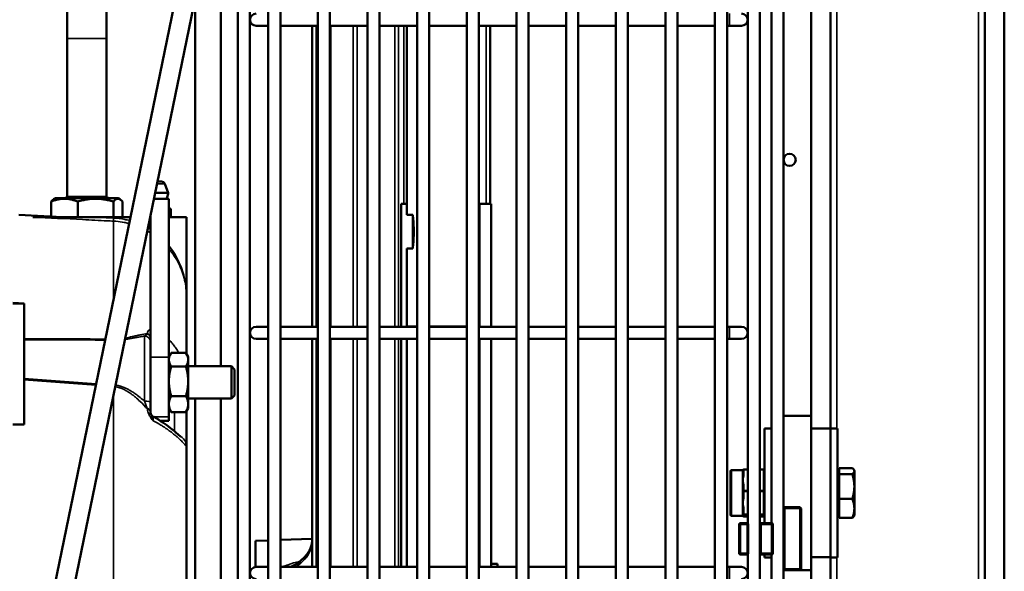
# Model space of a CAD drawing. Header units: inches. Extents: x 1 to 237, y 4 to 150.
# Tile 130 of 237: x 140.39 to 149.97, y 114.2 to 119.56. Entities that reach past the tile are written whole.
import ezdxf

# ---------------------------------------------------------------- set-up
doc = ezdxf.new("R2010")
doc.units = ezdxf.units.IN
doc.header["$LTSCALE"] = 7
doc.header["$MEASUREMENT"] = 0
for name, color, linetype, lineweight in [('Dimension (ANSI)', 7, 'Continuous', 25), ('Visible (ANSI)', 7, 'Continuous', 50), ('Visible Narrow (ANSI)', 7, 'Continuous', 35)]:
    doc.layers.add(name, color=color, linetype=linetype, lineweight=lineweight)
doc.styles.add('Dimension Text', font='tahoma.ttf')
doc.dimstyles.new('Dual Dimension', dxfattribs={"dimscale": 7, "dimtxt": 0.12, "dimasz": 0.098425, "dimexe": 0.125, "dimexo": 0.0625, "dimgap": 0.031496, "dimtad": 0, "dimtih": 1, "dimtoh": 1, "dimrnd": 1e-08, "dimzin": 4, "dimdsep": 46, "dimtxsty": 'Dimension Text', "dimcen": 0.09, "dimdle": 0.393701, "dimclrd": 256, "dimclre": 256, "dimclrt": 256, "dimadec": 0, "dimazin": 1, "dimtfac": 1, "dimtofl": 0, "dimtmove": 0, "dimatfit": 3, "dimfxl": 1, "dimtolj": 1, "dimtzin": 4, "dimlwd": -1, "dimlwe": -1, "dimarcsym": 0})

# ---------------------------------------------------------------- blocks, each defined once
blk = doc.blocks.new('*D12')
at = {"layer": 'Defpoints', "color": 0, "transparency": 16777216}
for p in [(149.9694, 136.0418), (149.9694, 121.7111), (115.7622, 112.943)]:
    blk.add_point(p, dxfattribs=at)
at = {"layer": 'Dimension (ANSI)', "transparency": 16777216}
for p, q in [((115.7622, 113.3805), (115.7622, 136.9168)), ((149.9694, 122.1486), (149.9694, 136.9168)), ((116.4511, 136.0418), (128.9477, 136.0418)), ((149.2804, 136.0418), (136.7839, 136.0418))]:
    blk.add_line(p, q, dxfattribs=at)
for points in [[(116.4511, 136.1566), (116.4511, 135.927), (115.7622, 136.0418)], [(149.2804, 136.1566), (149.2804, 135.927), (149.9694, 136.0418)]]:
    blk.add_solid(points, dxfattribs=at)
at = {"layer": 'Dimension (ANSI)', "transparency": 16777216, "insert": (132.8658, 136.0418), "char_height": 0.84, "attachment_point": 5, "style": 'Dimension Text'}
blk.add_mtext('\\A1;{\\H3.0x;(}\\S34.21^ 868.9 mm;{\\H3.0x;)}', dxfattribs=at)

msp = doc.modelspace()

# ---------------------------------------------------------------- linework, layer by layer
at = {"layer": 'Visible (ANSI)'}
for p, q in [((142.5122, 107.2523), (142.5122, 123.5279)), ((142.6303, 103.587), (142.6303, 123.5279)), ((142.8074, 123.4689), (142.8074, 103.587)), ((142.9256, 123.4689), (142.9256, 103.587)), ((143.2904, 123.4689), (143.2904, 103.587)), ((143.4086, 123.4689), (143.4086, 103.587)), ((143.7734, 123.4689), (143.7734, 103.587)), ((143.8916, 123.4689), (143.8916, 103.587)), ((144.2564, 123.4689), (144.2564, 103.587)), ((144.3746, 123.4689), (144.3746, 103.587)), ((144.7394, 123.4689), (144.7394, 103.587)), ((144.8576, 123.4689), (144.8576, 103.587)), ((145.2224, 123.4689), (145.2224, 103.587)), ((145.3406, 123.4689), (145.3406, 103.587)), ((145.7054, 123.4689), (145.7054, 103.587)), ((145.8236, 123.4689), (145.8236, 103.587)), ((146.1884, 123.4689), (146.1884, 103.587)), ((146.3066, 123.4689), (146.3066, 103.587)), ((146.6714, 123.4689), (146.6714, 103.587)), ((146.7896, 123.4689), (146.7896, 103.587)), ((147.1544, 123.4689), (147.1544, 103.587)), ((147.2726, 123.4689), (147.2726, 103.587)), ((149.7794, 122.7111), (149.7794, 113.7111)), ((142.3207, 121.7695), (139.473, 107.9851)), ((139.6566, 107.9472), (142.5044, 121.7316)), ((149.9694, 113.7111), (149.9694, 121.7111)), ((147.4728, 121.2288), (147.4728, 114.6669)), ((147.5909, 121.2396), (147.5909, 114.6562)), ((147.7033, 121.2271), (147.7033, 114.6687)), ((147.8214, 121.0866), (147.8214, 114.8092)), ((142.3472, 120.473), (142.3472, 116.1919)), ((142.0972, 119.7606), (142.0972, 116.1919)), ((148.2794, 115.5881), (148.2794, 119.8341)), ((140.8527, 119.6527), (140.8527, 119.3769)), ((141.2327, 119.3769), (141.2327, 119.6527)), ((148.0894, 115.7111), (148.0894, 119.7111)), ((142.6893, 119.5014), (142.8074, 119.5014)), ((142.9256, 119.5014), (143.2904, 119.5014)), ((143.2352, 116.5771), (143.2352, 119.5014)), ((143.4086, 119.5014), (143.7734, 119.5014)), ((143.8916, 119.5014), (144.2564, 119.5014)), ((144.1575, 119.5014), (144.1575, 117.6646)), ((144.3746, 119.5014), (144.7394, 119.5014)), ((144.8576, 119.5014), (145.2224, 119.5014)), ((144.9675, 119.5014), (144.9675, 117.771)), ((145.3406, 119.5014), (145.7054, 119.5014)), ((145.8236, 119.5014), (146.1884, 119.5014)), ((146.3066, 119.5014), (146.6714, 119.5014)), ((146.7896, 119.5014), (147.1544, 119.5014)), ((147.2726, 119.5014), (147.2956, 119.5014)), ((147.2956, 119.5014), (147.4137, 119.5014)), ((140.8527, 119.3769), (140.8527, 117.84)), ((141.2327, 119.3769), (141.2327, 117.84)), ((141.7308, 117.9871), (141.7681, 117.9871)), ((141.8007, 117.9651), (141.8356, 117.8787)), ((140.8412, 117.84), (141.2432, 117.84)), ((140.8412, 117.84), (140.8412, 117.825)), ((141.2432, 117.84), (141.2432, 117.825)), ((141.8356, 117.8787), (141.7084, 117.8787)), ((140.6951, 117.7928), (140.6951, 117.6478)), ((140.7372, 117.825), (140.72, 117.8151)), ((141.3472, 117.825), (140.7372, 117.825)), ((140.9543, 117.7928), (140.9543, 117.642)), ((141.3013, 117.7928), (141.3013, 117.642)), ((141.3472, 117.825), (141.3644, 117.8151)), ((141.3892, 117.7928), (141.3892, 117.642)), ((141.6964, 117.8209), (141.8412, 117.8209)), ((141.8412, 116.2798), (141.8412, 117.8209)), ((141.8412, 117.7362), (141.8586, 117.7187)), ((144.1014, 117.771), (144.1014, 116.5771)), ((144.1014, 117.771), (144.1575, 117.771)), ((144.8576, 117.7526), (144.8639, 117.771)), ((144.8639, 116.5771), (144.8639, 117.771)), ((144.8639, 117.771), (144.9764, 117.771)), ((144.9764, 116.5771), (144.9764, 117.771)), ((140.8048, 117.642), (140.3822, 117.6642)), ((140.5162, 117.642), (141.1159, 117.642)), ((141.468, 117.642), (141.1159, 117.642)), ((141.6622, 117.642), (141.6595, 117.642)), ((141.6622, 116.2798), (141.6622, 117.655)), ((141.8412, 117.642), (142.0122, 117.642)), ((141.8531, 117.6992), (141.8561, 117.6992)), ((141.8531, 117.6425), (141.8561, 117.6425)), ((141.8586, 117.7014), (141.8586, 117.7187)), ((141.8586, 117.642), (141.8586, 117.7014)), ((142.0122, 116.867), (142.0122, 117.642)), ((144.2139, 117.6646), (144.1575, 117.6646)), ((144.2139, 117.3384), (144.2139, 117.6646)), ((141.3892, 117.5933), (141.3892, 117.5933)), ((144.1575, 117.3384), (144.2139, 117.3384)), ((144.1575, 117.3384), (144.1575, 116.5824)), ((140.4322, 116.8018), (140.4322, 116.4587)), ((142.0122, 116.867), (142.0122, 116.315)), ((142.8074, 116.5771), (142.6893, 116.5771)), ((142.9256, 116.5771), (143.2904, 116.5771)), ((143.4086, 116.5771), (143.7734, 116.5771)), ((143.8916, 116.5771), (144.2564, 116.5771)), ((144.1575, 116.5771), (144.1575, 116.5824)), ((144.3746, 116.5771), (144.7394, 116.5771)), ((144.8576, 116.5771), (145.2224, 116.5771)), ((145.3406, 116.5771), (145.7054, 116.5771)), ((145.8236, 116.5771), (146.1884, 116.5771)), ((146.3066, 116.5771), (146.6714, 116.5771)), ((146.7896, 116.5771), (147.1544, 116.5771)), ((147.2726, 116.5771), (147.2956, 116.5771)), ((147.4137, 116.5771), (147.2956, 116.5771)), ((140.4322, 116.0737), (140.4322, 116.4501)), ((141.8559, 116.436), (141.8559, 116.436)), ((142.6893, 116.459), (142.8074, 116.459)), ((142.9256, 116.459), (143.2904, 116.459)), ((143.2352, 114.2425), (143.2352, 116.459)), ((143.4086, 116.459), (143.7734, 116.459)), ((143.8916, 116.459), (144.2564, 116.459)), ((144.1014, 116.459), (144.1014, 114.2425)), ((144.1575, 114.2425), (144.1575, 116.459)), ((144.3746, 116.459), (144.7394, 116.459)), ((144.8576, 116.459), (145.2224, 116.459)), ((144.8639, 114.2425), (144.8639, 116.459)), ((144.9764, 114.2425), (144.9764, 116.459)), ((145.3406, 116.459), (145.7054, 116.459)), ((145.8236, 116.459), (146.1884, 116.459)), ((146.3066, 116.459), (146.6714, 116.459)), ((146.7896, 116.459), (147.1544, 116.459)), ((147.2726, 116.459), (147.2956, 116.459)), ((147.2956, 116.459), (147.4137, 116.459)), ((141.8412, 116.2856), (141.8595, 116.3174)), ((142.0068, 116.324), (141.8635, 116.324)), ((142.0292, 116.2856), (142.0108, 116.3174)), ((141.6622, 116.2798), (141.6622, 115.8148)), ((141.8412, 116.2798), (141.8412, 115.6998)), ((142.0292, 116.2574), (142.0292, 116.2856)), ((142.0292, 116.0465), (142.0292, 116.2574)), ((142.0068, 116.1907), (141.8635, 116.1907)), ((142.4512, 116.1919), (142.0292, 116.1919)), ((142.4512, 116.1919), (142.4512, 115.8794)), ((142.4812, 116.1619), (142.4512, 116.1919)), ((142.4812, 116.1619), (142.4812, 115.9094)), ((140.4322, 116.0612), (140.4322, 115.6265)), ((142.0292, 115.8248), (142.0292, 116.0465)), ((141.4573, 115.9609), (141.4573, 115.9609)), ((141.5047, 115.9317), (141.5047, 115.9317)), ((141.5915, 115.8647), (141.5915, 115.8647)), ((142.0068, 115.9023), (141.8635, 115.9023)), ((142.4512, 115.8794), (142.0292, 115.8794)), ((142.0292, 115.7856), (142.0292, 115.8248)), ((142.0972, 115.8794), (142.0972, 113.909)), ((142.3472, 115.8794), (142.3472, 113.8679)), ((142.4812, 115.9094), (142.4512, 115.8794)), ((141.6622, 115.7523), (141.6622, 115.7523)), ((141.8412, 115.7856), (141.8595, 115.7538)), ((142.0068, 115.7472), (141.8635, 115.7472)), ((142.0292, 115.7856), (142.0108, 115.7538)), ((142.0122, 115.7562), (142.0122, 115.411)), ((141.6622, 115.696), (141.6622, 115.696)), ((141.7595, 115.6606), (141.8412, 115.6606)), ((141.8412, 115.6606), (141.8412, 115.6998)), ((148.0894, 115.7111), (147.8214, 115.7111)), ((148.0894, 115.5861), (148.0894, 115.7111)), ((147.6354, 115.5881), (147.6354, 114.6687)), ((147.6354, 115.5881), (147.7033, 115.5881)), ((148.0894, 114.9611), (148.0894, 115.5861)), ((148.2794, 115.5861), (148.0894, 115.5861)), ((148.2794, 115.5861), (148.2794, 115.5881)), ((148.3474, 115.5881), (148.2794, 115.5881)), ((148.2794, 114.3361), (148.2794, 115.5861)), ((148.3474, 114.3341), (148.3474, 115.5881)), ((141.8952, 115.5275), (141.8952, 115.5275)), ((142.0122, 115.411), (142.0122, 110.9105)), ((147.3054, 114.7501), (147.3054, 115.1721)), ((147.4254, 115.1821), (147.3154, 115.1821)), ((147.4254, 115.1821), (147.4254, 115.1803)), ((147.4254, 115.1803), (147.4254, 115.1339)), ((147.4728, 115.1903), (147.4354, 115.1903)), ((147.6254, 115.1903), (147.5909, 115.1903)), ((148.3637, 115.1801), (148.3474, 115.1801)), ((148.3637, 115.1742), (148.3637, 115.2032)), ((148.3637, 115.2032), (148.4908, 115.2032)), ((148.3637, 115.1453), (148.3637, 115.1742)), ((148.5104, 115.1801), (148.5069, 115.1861)), ((148.5104, 115.1742), (148.5104, 115.1801)), ((148.5104, 115.0242), (148.5104, 115.1742)), ((147.4254, 115.1339), (147.4254, 115.0851)), ((147.4254, 115.0851), (147.4254, 115.0835)), ((147.4254, 115.0835), (147.4254, 115.0251)), ((148.3637, 115.0242), (148.3637, 115.1453)), ((148.3637, 115.1453), (148.4908, 115.1453)), ((147.4254, 115.0251), (147.4254, 114.9787)), ((147.4254, 114.9787), (147.4254, 114.9282)), ((148.0894, 114.3361), (148.0894, 114.9611)), ((148.3637, 114.9031), (148.3637, 115.0242)), ((148.5104, 114.811), (148.5104, 115.0242)), ((147.4254, 114.9282), (147.4254, 114.8647)), ((147.4254, 114.8647), (147.4254, 114.8629)), ((147.4254, 114.8629), (147.4254, 114.8099)), ((148.3637, 114.9031), (148.4908, 114.9031)), ((148.3637, 114.811), (148.3637, 114.9031)), ((147.4254, 114.8099), (147.4254, 114.7594)), ((147.8214, 114.8092), (147.8214, 114.2222)), ((147.9789, 114.8217), (147.8339, 114.8217)), ((147.9914, 114.2222), (147.9914, 114.8092)), ((148.3637, 114.7189), (148.3637, 114.811)), ((148.5104, 114.7421), (148.5104, 114.811)), ((147.4254, 114.7401), (147.3154, 114.7401)), ((147.4254, 114.7594), (147.4254, 114.7554)), ((147.4254, 114.7554), (147.4254, 114.7407)), ((147.4254, 114.7407), (147.4254, 114.7405)), ((147.4254, 114.7405), (147.4254, 114.7401)), ((147.4728, 114.7318), (147.4354, 114.7318)), ((147.6254, 114.7318), (147.5909, 114.7318)), ((148.3637, 114.7421), (148.3474, 114.7421)), ((148.3637, 114.7189), (148.4908, 114.7189)), ((148.5104, 114.7421), (148.5069, 114.7361)), ((147.3904, 114.6562), (147.3904, 114.3752)), ((147.4664, 114.6687), (147.4029, 114.6687)), ((147.4728, 114.6687), (147.4664, 114.6687)), ((147.4789, 114.3752), (147.4789, 114.6562)), ((147.6034, 114.6687), (147.5909, 114.6687)), ((147.5909, 114.6562), (147.5909, 114.3752)), ((147.7059, 114.6687), (147.6034, 114.6687)), ((147.7184, 114.3752), (147.7184, 114.6562)), ((142.684, 114.4961), (142.8074, 114.5005)), ((142.684, 114.2423), (142.684, 114.4961)), ((142.9256, 114.5046), (143.2352, 114.5154)), ((147.4029, 114.3627), (147.4664, 114.3627)), ((147.4664, 114.3627), (147.4728, 114.3627)), ((147.4728, 114.3645), (147.4728, 106.1906)), ((147.5909, 114.3752), (147.5909, 106.1798)), ((147.5909, 114.3627), (147.6034, 114.3627)), ((147.6034, 114.3627), (147.7059, 114.3627)), ((147.6354, 114.3627), (147.6354, 114.3341)), ((147.6354, 114.3341), (147.7033, 114.3341)), ((147.7033, 114.3627), (147.7033, 106.1923)), ((148.0894, 114.2111), (148.0894, 114.3361)), ((148.2794, 114.3361), (148.0894, 114.3361)), ((148.2794, 114.3341), (148.2794, 114.3361)), ((148.2794, 113.7111), (148.2794, 114.3341)), ((148.3474, 114.3341), (148.2794, 114.3341)), ((142.8074, 114.2425), (142.6893, 114.2425)), ((142.9256, 114.2425), (143.2904, 114.2425)), ((143.0702, 114.2448), (143.0701, 114.2448)), ((143.4086, 114.2425), (143.7734, 114.2425)), ((143.8916, 114.2425), (144.2564, 114.2425)), ((144.3746, 114.2425), (144.7394, 114.2425)), ((144.8576, 114.2425), (145.2224, 114.2425)), ((144.9764, 114.271), (145.0394, 114.271)), ((145.0394, 114.271), (145.0394, 114.2425)), ((145.3406, 114.2425), (145.7054, 114.2425)), ((145.8236, 114.2425), (146.1884, 114.2425)), ((146.3066, 114.2425), (146.6714, 114.2425)), ((146.7896, 114.2425), (147.1544, 114.2425)), ((147.2726, 114.2425), (147.2956, 114.2425)), ((147.4137, 114.2425), (147.2956, 114.2425)), ((147.8214, 114.2222), (147.8214, 106.3328)), ((147.8282, 114.2111), (147.8214, 114.2111)), ((147.8339, 114.2097), (147.9789, 114.2097)), ((148.0894, 114.2111), (147.9846, 114.2111)), ((148.0894, 113.7111), (148.0894, 114.2111))]:
    msp.add_line(p, q, dxfattribs=at)
msp.add_circle((147.8805, 118.1979), 0.0591, dxfattribs=at)
for centre, radius, start, end in [((142.6893, 119.5604), 0.0591, 90, 270), ((147.4137, 119.5604), 0.0591, 270, 90), ((141.7681, 117.952), 0.0351, 22, 90), ((141.8722, 117.7931), 0.0622, 150.04857, 153.4979), ((142.6893, 116.5181), 0.0591, 90, 270), ((147.4137, 116.5181), 0.0591, 270, 90), ((147.3154, 115.1721), 0.01, 90, 180), ((147.4354, 115.1803), 0.01, 90, 180), ((147.6254, 115.1803), 0.01, 0, 90), ((147.8339, 114.8092), 0.0125, 90, 180), ((147.9789, 114.8092), 0.0125, 0, 90), ((147.3154, 114.7501), 0.01, 180, 270), ((147.4354, 114.7418), 0.01, 190.36307, 270), ((147.6254, 114.7418), 0.01, 270, 0), ((147.4029, 114.6562), 0.0125, 90, 180), ((147.4664, 114.6562), 0.0125, 0, 90), ((147.6034, 114.6562), 0.0125, 90, 180), ((147.7059, 114.6562), 0.0125, 0, 90), ((147.4029, 114.3752), 0.0125, 180, 270), ((147.4664, 114.3752), 0.0125, 270, 0), ((147.6034, 114.3752), 0.0125, 180, 270), ((147.7059, 114.3752), 0.0125, 270, 0), ((142.6893, 114.1834), 0.0591, 90, 270), ((147.4137, 114.1834), 0.0591, 270, 90), ((147.8339, 114.2222), 0.0125, 180, 270), ((147.9789, 114.2222), 0.0125, 270, 0)]:
    msp.add_arc(centre, radius, start, end, dxfattribs=at)
for centre, major_axis, ratio, start_param, end_param in [((132.7117, -81.4805), (331.1052, -21.3688), 0.597934, 1.586064, 1.586396), ((140.4322, 116.5037), (0, 0.0602), 0.000102, 3.61404, 3.86791), ((140.4322, 116.1012), (0, 0.0602), 0.000149, 3.986055, 4.239922), ((141.7845, 115.8308), (-0.1128, -0.1062), 0.445934, 5.88634, 5.921723), ((132.7117, 381.5433), (-330.5643, 28.5392), 0.799881, 1.662715, 1.663047)]:
    msp.add_ellipse(centre, major_axis=major_axis, ratio=ratio, start_param=start_param, end_param=end_param, dxfattribs=at)
for points, knots in [([(141.8356, 117.8787), (141.8343, 117.8644), (141.8306, 117.85), (141.8228, 117.8325), (141.8207, 117.8283), (141.8183, 117.8242)], [0, 0, 0, 0, 0.1098629, 0.1098629, 0.1460083, 0.1460083, 0.1460083, 0.1460083]), ([(141.8531, 117.6992), (141.8523, 117.6992), (141.8514, 117.6993), (141.8493, 117.6999), (141.8482, 117.7003), (141.8466, 117.7011), (141.8462, 117.7012), (141.8459, 117.7014)], [0.1009938, 0.1009938, 0.1009938, 0.1009938, 0.11238276, 0.11238276, 0.12377172, 0.12377172, 0.12704893, 0.12704893, 0.12704893, 0.12704893]), ([(141.8531, 117.6425), (141.8516, 117.6425), (141.8496, 117.6424), (141.8468, 117.6421), (141.8464, 117.6421), (141.8459, 117.642)], [-0.22576266, -0.22576266, -0.22576266, -0.22576266, -0.20484059, -0.20484059, -0.20094279, -0.20094279, -0.20094279, -0.20094279]), ([(141.8586, 117.7014), (141.8586, 117.7012), (141.8586, 117.7011), (141.8585, 117.7003), (141.8583, 117.6999), (141.8574, 117.6993), (141.8568, 117.6992), (141.8561, 117.6992)], [0.07493866, 0.07493866, 0.07493866, 0.07493866, 0.07821587, 0.07821587, 0.08960483, 0.08960483, 0.1009938, 0.1009938, 0.1009938, 0.1009938]), ([(141.8586, 117.642), (141.8586, 117.6421), (141.8586, 117.6421), (141.8583, 117.6424), (141.8574, 117.6425), (141.8561, 117.6425)], [-0.25058252, -0.25058252, -0.25058252, -0.25058252, -0.24668472, -0.24668472, -0.22576266, -0.22576266, -0.22576266, -0.22576266]), ([(141.6622, 115.8148), (141.6622, 115.808), (141.6622, 115.8013), (141.6622, 115.7906), (141.6622, 115.7865), (141.6622, 115.7721), (141.6622, 115.7619), (141.6622, 115.7523)], [0.000684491, 0.000684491, 0.000684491, 0.000684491, 0.001229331, 0.001229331, 0.001571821, 0.001571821, 0.002459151, 0.002459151, 0.002459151, 0.002459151]), ([(141.6622, 115.7493), (141.6626, 115.7428), (141.664, 115.7363), (141.6688, 115.7242), (141.6722, 115.7185), (141.6806, 115.7086), (141.6857, 115.7043), (141.6919, 115.7006), (141.6925, 115.7002), (141.6931, 115.6999)], [0, 0, 0, 0, 0.0493529, 0.0493529, 0.0988946, 0.0988946, 0.1484285, 0.1484285, 0.1538016, 0.1538016, 0.1538016, 0.1538016]), ([(141.6933, 115.6998), (141.7552, 115.6658), (141.8116, 115.6271), (141.8752, 115.5777), (141.8922, 115.5636), (141.9188, 115.5407), (141.9293, 115.5313), (141.9449, 115.5172), (141.9508, 115.5118), (141.9565, 115.5067), (141.9579, 115.5055), (141.9579, 115.5055)], [0, 0, 0, 0, 0.57921, 0.57921, 0.823891, 0.823891, 1.024177, 1.024177, 1.192895, 1.192895, 1.286518, 1.286518, 1.286518, 1.286518]), ([(147.4292, 114.7386), (147.4292, 114.7386), (147.4292, 114.7387), (147.4285, 114.7389), (147.4275, 114.7394), (147.426, 114.7399), (147.4257, 114.74), (147.4254, 114.7401)], [0.05781501, 0.05781501, 0.05781501, 0.05781501, 0.07256415, 0.07256415, 0.12426702, 0.12426702, 0.13687869, 0.13687869, 0.13687869, 0.13687869]), ([(143.0258, 114.2425), (143.063, 114.26), (143.0968, 114.2811), (143.1555, 114.3285), (143.1801, 114.3556), (143.2154, 114.4098), (143.2265, 114.4372), (143.234, 114.4756), (143.2352, 114.4876), (143.2352, 114.4994)], [0.040768, 0.040768, 0.040768, 0.040768, 0.383426, 0.383426, 0.755178, 0.755178, 1.129926, 1.129926, 1.301279, 1.301279, 1.301279, 1.301279])]:
    msp.add_open_spline(points, degree=3, knots=knots, dxfattribs=at)
for points, weights in [([(140.9543, 117.7928), (140.8247, 117.8449), (140.6951, 117.7928)], [1.09825006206, 1.26814993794, 1.09825006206]), ([(140.6951, 117.7928), (140.7083, 117.8084), (140.72, 117.8151)], [1.09825006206, 1.14401132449, 1.16512167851]), ([(141.3013, 117.7928), (141.1278, 117.8449), (140.9543, 117.7928)], [1.09825006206, 1.26814993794, 1.09825006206]), ([(141.3892, 117.7928), (141.3453, 117.8449), (141.3013, 117.7928)], [1.09825006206, 1.26814993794, 1.09825006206]), ([(141.8412, 117.7037), (141.8435, 117.7026), (141.8459, 117.7014)], [1.30806778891, 1.30366201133, 1.29894690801]), ([(144.2139, 117.3384), (144.2332, 117.5015), (144.2139, 117.6646)], [1, 1.00580945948, 1]), ([(141.8635, 116.324), (141.8412, 116.2883), (141.8412, 116.2574)], [1.65928677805, 1.787633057, 1.787633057]), ([(142.0292, 116.2574), (142.0292, 116.2883), (142.0068, 116.324)], [1.787633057, 1.787633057, 1.65928677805]), ([(141.8412, 116.2574), (141.8412, 116.2264), (141.8635, 116.1907)], [1.787633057, 1.787633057, 1.65928677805]), ([(142.0068, 116.1907), (142.0292, 116.2264), (142.0292, 116.2574)], [1.65928677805, 1.787633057, 1.787633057]), ([(141.8635, 116.1907), (141.8412, 116.1135), (141.8412, 116.0465)], [1.65928677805, 1.787633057, 1.787633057]), ([(142.0292, 116.0465), (142.0292, 116.1135), (142.0068, 116.1907)], [1.787633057, 1.787633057, 1.65928677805]), ([(141.8412, 116.0465), (141.8412, 115.9796), (141.8635, 115.9023)], [1.787633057, 1.787633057, 1.65928677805]), ([(142.0068, 115.9023), (142.0292, 115.9796), (142.0292, 116.0465)], [1.65928677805, 1.787633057, 1.787633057]), ([(141.8635, 115.9023), (141.8412, 115.8608), (141.8412, 115.8248)], [1.65928677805, 1.787633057, 1.787633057]), ([(141.8412, 115.8248), (141.8412, 115.7888), (141.8635, 115.7472)], [1.787633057, 1.787633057, 1.65928677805]), ([(142.0292, 115.8248), (142.0292, 115.8608), (142.0068, 115.9023)], [1.787633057, 1.787633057, 1.65928677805]), ([(142.0068, 115.7472), (142.0292, 115.7888), (142.0292, 115.8248)], [1.65928677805, 1.787633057, 1.787633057]), ([(141.8635, 115.7472), (141.8614, 115.7505), (141.8595, 115.7538)], [1.65928677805, 1.67046158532, 1.68066342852]), ([(142.0108, 115.7538), (142.0089, 115.7505), (142.0068, 115.7472)], [1.68066342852, 1.67046158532, 1.65928677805]), ([(148.5104, 115.1742), (148.5104, 115.1877), (148.4908, 115.2032)], [1, 1.0379548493, 1]), ([(148.4908, 115.1453), (148.5104, 115.1608), (148.5104, 115.1742)], [1, 1.0379548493, 1]), ([(148.5104, 115.0242), (148.5104, 115.0804), (148.4908, 115.1453)], [1, 1.0379548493, 1]), ([(148.4908, 114.9031), (148.5104, 114.968), (148.5104, 115.0242)], [1, 1.0379548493, 1]), ([(148.5104, 114.811), (148.5104, 114.8537), (148.4908, 114.9031)], [1, 1.0379548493, 1]), ([(148.4908, 114.7189), (148.5104, 114.7683), (148.5104, 114.811)], [1, 1.0379548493, 1]), ([(148.5069, 114.7361), (148.5023, 114.728), (148.4908, 114.7189)], [1.01854397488, 1.02184548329, 1])]:
    msp.add_rational_spline(points, weights, degree=2, dxfattribs=at)
for points in [[(140.3222, 116.8013), (140.3588, 116.8015), (140.3955, 116.8016), (140.4322, 116.8018)], [(147.4254, 115.1821), (147.4255, 115.1821), (147.4255, 115.1821), (147.4256, 115.1821)], [(147.4254, 115.1821), (147.4254, 115.1821), (147.4254, 115.1821), (147.4254, 115.1821)], [(147.4254, 115.1821), (147.4255, 115.1821), (147.4255, 115.1821), (147.4256, 115.1821)], [(147.4254, 114.7401), (147.4254, 114.7401), (147.4254, 114.7401), (147.4254, 114.7401)], [(147.4256, 114.74), (147.4255, 114.74), (147.4255, 114.7401), (147.4254, 114.7401)], [(147.4254, 114.7401), (147.4254, 114.7401), (147.4254, 114.7401), (147.4254, 114.7401)], [(143.1099, 114.2699), (143.1099, 114.2699), (143.1098, 114.2699), (143.1098, 114.2699)]]:
    msp.add_open_spline(points, degree=3, dxfattribs=at)
at = {"layer": 'Visible Narrow (ANSI)'}
for p, q in [((149.7194, 122.7111), (149.7194, 113.7111)), ((148.3394, 115.5881), (148.3394, 119.8341)), ((147.2956, 119.6195), (147.2956, 119.5014)), ((143.2746, 119.5014), (143.2746, 116.5771)), ((143.4156, 119.5014), (143.4156, 116.5771)), ((143.6346, 116.5771), (143.6346, 119.5014)), ((143.6718, 119.5014), (143.6718, 116.5771)), ((144.0391, 116.5771), (144.0391, 119.5014)), ((144.0763, 119.5014), (144.0763, 116.5771)), ((144.1264, 117.771), (144.1264, 119.5014)), ((144.9281, 117.771), (144.9281, 119.5014)), ((140.8527, 119.3769), (141.2327, 119.3769)), ((141.7262, 117.9651), (141.8007, 117.9651)), ((141.8183, 117.8242), (141.6971, 117.8242)), ((141.8459, 117.7014), (141.8459, 117.642)), ((141.8531, 117.6425), (141.8531, 117.6992)), ((141.8561, 117.6992), (141.8561, 117.6425)), ((141.3014, 117.6029), (141.3014, 116.8356)), ((144.1575, 116.5824), (144.2564, 116.5824)), ((144.3746, 116.5824), (144.7394, 116.5824)), ((147.2956, 116.5771), (147.2956, 116.459)), ((141.6043, 116.4854), (141.6043, 115.8536)), ((143.2746, 116.459), (143.2746, 114.2425)), ((143.4156, 116.459), (143.4156, 114.2425)), ((143.6346, 114.2425), (143.6346, 116.459)), ((143.6718, 116.459), (143.6718, 114.2425)), ((144.0391, 114.2425), (144.0391, 116.459)), ((144.0763, 116.459), (144.0763, 114.2425)), ((141.6622, 116.2798), (141.8412, 116.2798)), ((141.3014, 115.9088), (141.3014, 110.8474)), ((141.6256, 115.785), (141.6256, 115.785)), ((141.8964, 115.5599), (141.8964, 115.7472)), ((141.6933, 115.6998), (141.8412, 115.6998)), ((147.3154, 115.1821), (147.3154, 114.7401)), ((147.4354, 115.1859), (147.4354, 115.1903)), ((147.4354, 115.1859), (147.4728, 115.1859)), ((147.4354, 115.1395), (147.4354, 115.1859)), ((147.5909, 115.1859), (147.6254, 115.1859)), ((147.6254, 115.1859), (147.6254, 115.1903)), ((147.6254, 115.1859), (147.6254, 114.9843)), ((147.4354, 114.9843), (147.4354, 115.0307)), ((147.4354, 114.9743), (147.4354, 114.9843)), ((147.4728, 114.9843), (147.4354, 114.9843)), ((147.4354, 114.9743), (147.4728, 114.9743)), ((147.4354, 114.9238), (147.4354, 114.9743)), ((147.6254, 114.9843), (147.5909, 114.9843)), ((147.5909, 114.9743), (147.6254, 114.9743)), ((147.6254, 114.9743), (147.6254, 114.9843)), ((147.6254, 114.9743), (147.6254, 114.7551)), ((147.433, 114.8057), (147.433, 114.8057)), ((147.4354, 114.7551), (147.4354, 114.8055)), ((147.8339, 114.8092), (147.8214, 114.8092)), ((147.8339, 114.8217), (147.8339, 114.8092)), ((147.8339, 114.2222), (147.8339, 114.8092)), ((147.8339, 114.8092), (147.9789, 114.8092)), ((147.9789, 114.8092), (147.9789, 114.8217)), ((147.9914, 114.8092), (147.9789, 114.8092)), ((147.9789, 114.8092), (147.9789, 114.2222)), ((147.4354, 114.7494), (147.4354, 114.7551)), ((147.4728, 114.7551), (147.4354, 114.7551)), ((147.4354, 114.7454), (147.4354, 114.7494)), ((147.4354, 114.7494), (147.4728, 114.7494)), ((147.4354, 114.7319), (147.4354, 114.7359)), ((147.4354, 114.7318), (147.4354, 114.7319)), ((147.4728, 114.7319), (147.4354, 114.7319)), ((147.6254, 114.7551), (147.5909, 114.7551)), ((147.5909, 114.7494), (147.6254, 114.7494)), ((147.6254, 114.7319), (147.5909, 114.7319)), ((147.6254, 114.7494), (147.6254, 114.7551)), ((147.6254, 114.7494), (147.6254, 114.7319)), ((147.6254, 114.7318), (147.6254, 114.7319)), ((147.4029, 114.6562), (147.3904, 114.6562)), ((147.4029, 114.6687), (147.4029, 114.6562)), ((147.4029, 114.3752), (147.4029, 114.6562)), ((147.4029, 114.6562), (147.4664, 114.6562)), ((147.4664, 114.6562), (147.4664, 114.6687)), ((147.4789, 114.6562), (147.4664, 114.6562)), ((147.4664, 114.6562), (147.4664, 114.3752)), ((147.6034, 114.6562), (147.5909, 114.6562)), ((147.6034, 114.6687), (147.6034, 114.6562)), ((147.6034, 114.3752), (147.6034, 114.6562)), ((147.6034, 114.6562), (147.7059, 114.6562)), ((147.7059, 114.6562), (147.7059, 114.6687)), ((147.7184, 114.6562), (147.7059, 114.6562)), ((147.7059, 114.6562), (147.7059, 114.3752)), ((147.3904, 114.3752), (147.4029, 114.3752)), ((147.4029, 114.3752), (147.4029, 114.3627)), ((147.4664, 114.3752), (147.4029, 114.3752)), ((147.4664, 114.3752), (147.4789, 114.3752)), ((147.4664, 114.3627), (147.4664, 114.3752)), ((147.5909, 114.3752), (147.6034, 114.3752)), ((147.6034, 114.3752), (147.6034, 114.3627)), ((147.7059, 114.3752), (147.6034, 114.3752)), ((147.7059, 114.3752), (147.7184, 114.3752)), ((147.7059, 114.3627), (147.7059, 114.3752)), ((148.3394, 113.7111), (148.3394, 114.3341)), ((147.2956, 114.2425), (147.2956, 114.1244)), ((147.8214, 114.2222), (147.8339, 114.2222)), ((147.8339, 114.2222), (147.8339, 114.2097)), ((147.9789, 114.2222), (147.8339, 114.2222)), ((147.9789, 114.2222), (147.9914, 114.2222)), ((147.9789, 114.2097), (147.9789, 114.2222))]:
    msp.add_line(p, q, dxfattribs=at)
for centre, major_axis, ratio, start_param, end_param in [((141.303, 117.6328), (-0.0015, -0.03), 0.034856, 4.71413, 6.208615), ((141.8096, 116.5072), (-0.1892, -0.0286), 0.396925, 5.867047, 5.901694), ((141.6022, 116.4655), (0.06, 0), 0.808527, 0, 1.09288), ((141.6024, 116.4706), (0.0598, -0.0045), 0.796951, 0.126891, 1.114744), ((141.6022, 116.4268), (0.06, 0), 0.977607, 0, 1.53589), ((141.6022, 115.841), (0.06, 0), 0.21044, 0, 1.53589), ((141.6022, 115.7523), (0.06, 0), 0.58846, 6.283153, 7.376066), ((141.8096, 115.849), (-0.1808, -0.0626), 0.907512, 0.01714, 0.051786), ((141.6024, 115.7455), (0.0599, 0.0034), 0.602329, 0.000172, 1.020266), ((141.7845, 115.8308), (-0.1128, -0.1062), 0.445934, 5.921723, 5.924066), ((141.8922, 115.411), (0.12, 0), 0.994381, 0, 1.137926), ((147.4354, 115.1803), (-0.01, 0), 0.561213, 4.712389, 6.283185), ((147.6254, 115.1803), (0.01, 0), 0.561213, 0, 1.570796), ((147.4354, 115.1339), (-0.01, 0), 0.561213, 4.712389, 6.283185), ((147.4354, 115.0251), (-0.01, 0), 0.561213, 4.712389, 6.283185), ((147.4354, 114.9787), (-0.01, 0), 0.561213, 4.712389, 6.283185), ((147.4354, 114.9787), (-0.01, 0), 0.436178, 0, 1.570796), ((147.6254, 114.9787), (0.01, 0), 0.561213, 0, 1.570796), ((147.6254, 114.9787), (0.01, 0), 0.436178, 4.712389, 6.283185), ((147.4354, 114.9282), (-0.01, 0), 0.436178, 0, 1.570796), ((147.4354, 114.8099), (-0.01, 0), 0.436178, 0, 1.570796), ((147.4354, 114.7594), (-0.01, 0), 0.997391, 0, 1.570796), ((147.4354, 114.7594), (-0.01, 0), 0.436178, 0, 1.570796), ((147.4354, 114.7554), (-0.01, 0), 0.997391, 0, 1.570796), ((147.4354, 114.7418), (-0.01, 0), 0.997391, 0.181379, 1.570796), ((147.4354, 114.7459), (-0.01, 0), 0.997391, 0.777112, 1.570796), ((147.4354, 114.7418), (0.01, 0), 0.561213, 4.33164, 4.376923), ((147.6254, 114.7594), (0.01, 0), 0.436178, 4.712389, 6.283185), ((147.6254, 114.7594), (0.01, 0), 0.997391, 4.712389, 6.283185), ((147.6254, 114.7418), (0.01, 0), 0.997391, 4.712389, 6.283185)]:
    msp.add_ellipse(centre, major_axis=major_axis, ratio=ratio, start_param=start_param, end_param=end_param, dxfattribs=at)
for points, knots in [([(141.3014, 117.6029), (141.2815, 117.6039), (141.2615, 117.6049), (141.2415, 117.6059), (141.1617, 117.6099), (141.0818, 117.6138), (141.002, 117.6178), (140.8401, 117.6259), (140.6781, 117.634), (140.5162, 117.642)], [0, 0, 0, 0, 0.001524, 0.001524, 0.001524, 0.00762, 0.00762, 0.00762, 0.01998114, 0.01998114, 0.01998114, 0.01998114]), ([(141.455, 117.579), (141.4517, 117.5799), (141.4484, 117.5808), (141.4324, 117.5847), (141.4197, 117.5876), (141.3803, 117.5952), (141.3535, 117.599), (141.3181, 117.6019), (141.3098, 117.6025), (141.3014, 117.6029)], [0.006781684, 0.006781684, 0.006781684, 0.006781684, 0.007039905, 0.007039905, 0.008016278, 0.008016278, 0.010058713, 0.010058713, 0.01068837, 0.01068837, 0.01068837, 0.01068837]), ([(141.3019, 117.6328), (141.3389, 117.6309), (141.3754, 117.6265), (141.4116, 117.6194), (141.4281, 117.6162), (141.4446, 117.6124), (141.461, 117.6081)], [0, 0, 0, 0, 0.002803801, 0.002803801, 0.002803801, 0.004090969, 0.004090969, 0.004090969, 0.004090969]), ([(141.8412, 117.3641), (141.8439, 117.3606), (141.8466, 117.3572), (141.8685, 117.329), (141.8856, 117.3037), (141.9165, 117.2521), (141.9303, 117.2256), (141.9666, 117.1449), (141.9837, 117.0905), (142.0008, 117.0076), (142.0051, 116.9798), (142.0093, 116.9376), (142.0104, 116.9235), (142.0115, 116.9023), (142.0117, 116.8953), (142.0121, 116.8812), (142.0122, 116.8741), (142.0122, 116.867)], [0.00464607, 0.00464607, 0.00464607, 0.00464607, 0.00499527, 0.00499527, 0.00749291, 0.00749291, 0.00999054, 0.00999054, 0.01498581, 0.01498581, 0.01748345, 0.01748345, 0.01873227, 0.01873227, 0.01935667, 0.01935667, 0.01998108, 0.01998108, 0.01998108, 0.01998108]), ([(142.0122, 116.867), (142.0122, 116.8943), (142.0107, 116.9216), (142.0077, 116.9488), (142.0076, 116.9489), (142.0076, 116.9491), (142.0076, 116.9492), (142.0046, 116.9762), (142.0001, 117.003), (141.994, 117.0294), (141.994, 117.0297), (141.9939, 117.03), (141.9939, 117.0302), (141.9817, 117.0832), (141.9635, 117.1353), (141.9379, 117.187), (141.9378, 117.1873), (141.9376, 117.1877), (141.9374, 117.1881), (141.9247, 117.2136), (141.9103, 117.2387), (141.8941, 117.2631), (141.8939, 117.2635), (141.8937, 117.2638), (141.8935, 117.2642), (141.8778, 117.2879), (141.8604, 117.3111), (141.8412, 117.3338)], [-0.00002761, -0.00002761, -0.00002761, -0.00002761, 0.00249546, 0.00249546, 0.00249546, 0.00250898, 0.00250898, 0.00250898, 0.00501853, 0.00501853, 0.00501853, 0.005043, 0.005043, 0.005043, 0.01006466, 0.01006466, 0.01006466, 0.01010011, 0.01010011, 0.01010011, 0.01258773, 0.01258773, 0.01258773, 0.01262199, 0.01262199, 0.01262199, 0.01503833, 0.01503833, 0.01503833, 0.01503833]), ([(141.4167, 116.4669), (141.4407, 116.4711), (141.4632, 116.4759), (141.4849, 116.4807), (141.4983, 116.4837), (141.5114, 116.4867), (141.5242, 116.4896), (141.537, 116.4925), (141.5494, 116.4953), (141.5616, 116.4979), (141.5619, 116.498), (141.5623, 116.498), (141.5626, 116.4981), (141.5866, 116.5033), (141.6096, 116.5078), (141.6319, 116.5114)], [0.003084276, 0.003084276, 0.003084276, 0.003084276, 0.005171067, 0.005171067, 0.005171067, 0.006463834, 0.006463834, 0.006463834, 0.0077566, 0.0077566, 0.0077566, 0.007791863, 0.007791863, 0.007791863, 0.010342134, 0.010342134, 0.010342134, 0.010342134]), ([(141.6043, 116.4854), (141.6073, 116.4871), (141.6103, 116.4892), (141.6134, 116.4916), (141.6146, 116.4926), (141.6159, 116.4937), (141.6172, 116.4948), (141.6172, 116.4949), (141.6173, 116.4949), (141.6173, 116.495), (141.6204, 116.4977), (141.6234, 116.5008), (141.6264, 116.5043), (141.6275, 116.5057), (141.6286, 116.5071), (141.6298, 116.5086)], [0, 0, 0, 0, 0.00069462, 0.00069462, 0.00069462, 0.0009902, 0.0009902, 0.0009902, 0.001001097, 0.001001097, 0.001001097, 0.001708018, 0.001708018, 0.001708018, 0.0019804, 0.0019804, 0.0019804, 0.0019804]), ([(141.6319, 116.5114), (141.6325, 116.5185), (141.6343, 116.5249), (141.6399, 116.5362), (141.6439, 116.5411), (141.6526, 116.5482), (141.6571, 116.5507), (141.6622, 116.5526)], [0, 0, 0, 0, 0.000889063, 0.000889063, 0.001778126, 0.001778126, 0.002486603, 0.002486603, 0.002486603, 0.002486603]), ([(141.6043, 116.4854), (141.5977, 116.4844), (141.5912, 116.4834), (141.5692, 116.4797), (141.5536, 116.477), (141.5255, 116.472), (141.5132, 116.4697), (141.4892, 116.4655), (141.4776, 116.4634), (141.4595, 116.4604), (141.4532, 116.4594), (141.4361, 116.4567), (141.4252, 116.4551), (141.414, 116.4536)], [0.002027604, 0.002027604, 0.002027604, 0.002027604, 0.00269546, 0.00269546, 0.004237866, 0.004237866, 0.005390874, 0.005390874, 0.006448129, 0.006448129, 0.007000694, 0.007000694, 0.007936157, 0.007936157, 0.007936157, 0.007936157]), ([(141.8412, 116.451), (141.8472, 116.4451), (141.8531, 116.439), (141.8686, 116.4223), (141.878, 116.4113), (141.8871, 116.3996), (141.8873, 116.3994), (141.896, 116.3882), (141.9042, 116.3767), (141.92, 116.3525), (141.9275, 116.3399), (141.9349, 116.3264), (141.9352, 116.3257), (141.9358, 116.3247), (141.936, 116.3243), (141.9361, 116.324)], [0.015792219, 0.015792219, 0.015792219, 0.015792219, 0.016520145, 0.016520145, 0.017751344, 0.017751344, 0.017771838, 0.017771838, 0.018958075, 0.018958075, 0.020164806, 0.020164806, 0.020227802, 0.020227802, 0.020260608, 0.020260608, 0.020260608, 0.020260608]), ([(141.6319, 115.7781), (141.6096, 115.8029), (141.5867, 115.8268), (141.5624, 115.8499), (141.562, 115.8503), (141.5465, 115.8649), (141.531, 115.8789), (141.5052, 115.9003), (141.4953, 115.9082), (141.4851, 115.9158), (141.485, 115.9158), (141.485, 115.9158), (141.4714, 115.9259), (141.4576, 115.9355), (141.431, 115.9519), (141.4183, 115.959), (141.4032, 115.9664), (141.4011, 115.9674), (141.3989, 115.9684), (141.3988, 115.9685), (141.3883, 115.9734), (141.3776, 115.9778), (141.3617, 115.9832), (141.3566, 115.9848), (141.3515, 115.9862), (141.3515, 115.9862), (141.3515, 115.9863), (141.3422, 115.9889), (141.3328, 115.991), (141.3218, 115.9928), (141.3203, 115.9931), (141.3189, 115.9933)], [0.001168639, 0.001168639, 0.001168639, 0.001168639, 0.003719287, 0.003719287, 0.003755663, 0.003755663, 0.005364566, 0.005364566, 0.006339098, 0.006339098, 0.006342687, 0.006342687, 0.006342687, 0.007642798, 0.007642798, 0.008756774, 0.008756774, 0.00892971, 0.00892971, 0.008940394, 0.008940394, 0.009817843, 0.009817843, 0.010223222, 0.010223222, 0.010225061, 0.010225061, 0.010225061, 0.010963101, 0.010963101, 0.011075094, 0.011075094, 0.011075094, 0.011075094]), ([(141.3221, 116.0088), (141.3281, 116.008), (141.3341, 116.007), (141.3456, 116.0047), (141.3511, 116.0035), (141.3669, 115.9995), (141.3772, 115.9964), (141.3941, 115.9904), (141.4008, 115.9878), (141.4142, 115.9823), (141.4209, 115.9793), (141.4371, 115.9717), (141.4465, 115.9668), (141.4591, 115.9599), (141.4624, 115.958), (141.4777, 115.9491), (141.4894, 115.9418), (141.5132, 115.926), (141.5254, 115.9173), (141.5535, 115.8963), (141.5692, 115.8837), (141.5912, 115.865), (141.5978, 115.8594), (141.6043, 115.8536)], [0.000491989, 0.000491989, 0.000491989, 0.000491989, 0.000952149, 0.000952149, 0.001380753, 0.001380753, 0.002201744, 0.002201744, 0.002751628, 0.002751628, 0.003302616, 0.003302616, 0.004107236, 0.004107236, 0.004403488, 0.004403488, 0.005459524, 0.005459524, 0.006605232, 0.006605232, 0.008147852, 0.008147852, 0.008806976, 0.008806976, 0.008806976, 0.008806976]), ([(141.6298, 115.7837), (141.6257, 115.7948), (141.6215, 115.8062), (141.6173, 115.8178), (141.613, 115.8295), (141.6086, 115.8414), (141.6043, 115.8536)], [0, 0, 0, 0, 0.000984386, 0.000984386, 0.000984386, 0.0019804, 0.0019804, 0.0019804, 0.0019804]), ([(141.6881, 115.6625), (141.6842, 115.6669), (141.6803, 115.6715), (141.673, 115.6807), (141.6695, 115.6854), (141.666, 115.6903), (141.6658, 115.6905), (141.66, 115.699), (141.6549, 115.7074), (141.6499, 115.717), (141.6493, 115.7182), (141.6486, 115.7196), (141.6485, 115.7198), (141.646, 115.725), (141.6438, 115.73), (141.64, 115.7397), (141.6384, 115.7444), (141.637, 115.7493), (141.637, 115.7495), (141.6342, 115.7593), (141.6325, 115.7688), (141.6319, 115.7781)], [-0.000011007, -0.000011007, -0.000011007, -0.000011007, 0.000439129, 0.000439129, 0.000889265, 0.000889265, 0.000908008, 0.000908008, 0.001685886, 0.001685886, 0.001789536, 0.001789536, 0.001811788, 0.001811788, 0.002260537, 0.002260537, 0.002689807, 0.002689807, 0.002704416, 0.002704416, 0.003590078, 0.003590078, 0.003590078, 0.003590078]), ([(141.6623, 115.7489), (141.6625, 115.7456), (141.6629, 115.7422), (141.6636, 115.7387), (141.6639, 115.7371), (141.6643, 115.7354), (141.6647, 115.7337), (141.6649, 115.7327), (141.6652, 115.7317), (141.6654, 115.7307), (141.6665, 115.7268), (141.6677, 115.7228), (141.6691, 115.7187), (141.67, 115.716), (141.6709, 115.7134), (141.6719, 115.7106), (141.6721, 115.7102), (141.6722, 115.7097), (141.6724, 115.7092), (141.6739, 115.7049), (141.6756, 115.7005), (141.6772, 115.6959), (141.6781, 115.6934), (141.679, 115.6908), (141.6799, 115.6881), (141.6802, 115.6873), (141.6805, 115.6864), (141.6808, 115.6856), (141.6819, 115.6824), (141.683, 115.6791), (141.684, 115.6758), (141.6853, 115.6719), (141.6865, 115.6679), (141.6877, 115.6639), (141.6878, 115.6634), (141.688, 115.663), (141.6881, 115.6625)], [0, 0, 0, 0, 0.000456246, 0.000456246, 0.000456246, 0.000672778, 0.000672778, 0.000672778, 0.000797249, 0.000797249, 0.000797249, 0.001285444, 0.001285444, 0.001285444, 0.001594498, 0.001594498, 0.001594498, 0.001649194, 0.001649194, 0.001649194, 0.002125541, 0.002125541, 0.002125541, 0.002391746, 0.002391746, 0.002391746, 0.002476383, 0.002476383, 0.002476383, 0.002790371, 0.002790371, 0.002790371, 0.003149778, 0.003149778, 0.003149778, 0.003188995, 0.003188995, 0.003188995, 0.003188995]), ([(141.6933, 115.6998), (141.693, 115.7), (141.6926, 115.7001), (141.6916, 115.7002), (141.6909, 115.6998), (141.6899, 115.6982), (141.6896, 115.6974), (141.6888, 115.6946), (141.6884, 115.6923), (141.688, 115.6877), (141.6879, 115.6858), (141.6877, 115.6801), (141.6877, 115.676), (141.6879, 115.6686), (141.688, 115.6656), (141.6881, 115.6625)], [0.003620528, 0.003620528, 0.003620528, 0.003620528, 0.003816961, 0.003816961, 0.004283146, 0.004283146, 0.004580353, 0.004580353, 0.005065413, 0.005065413, 0.005343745, 0.005343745, 0.005820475, 0.005820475, 0.006107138, 0.006107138, 0.006107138, 0.006107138]), ([(142.0122, 115.411), (142.0122, 115.4104), (142.0111, 115.4119), (142.0085, 115.4152), (142.0072, 115.4169), (142.0055, 115.4191), (142.0034, 115.4217), (142.0012, 115.4244), (141.9987, 115.4275), (141.9957, 115.431), (141.9954, 115.4313), (141.9951, 115.4317), (141.9949, 115.432), (141.9919, 115.4355), (141.9885, 115.4393), (141.9847, 115.4435), (141.9845, 115.4438), (141.9843, 115.444), (141.9841, 115.4442), (141.9804, 115.4483), (141.9763, 115.4527), (141.9719, 115.4573), (141.9714, 115.4578), (141.971, 115.4582), (141.9705, 115.4587), (141.9658, 115.4635), (141.9607, 115.4687), (141.9552, 115.474), (141.9492, 115.4799), (141.9427, 115.4861), (141.9356, 115.4926), (141.9353, 115.4929), (141.935, 115.4931), (141.9347, 115.4934), (141.9286, 115.4989), (141.9222, 115.5046), (141.9155, 115.5105), (141.9144, 115.5114), (141.9133, 115.5123), (141.9123, 115.5132), (141.9044, 115.5199), (141.8961, 115.5268), (141.8874, 115.5338), (141.8784, 115.5411), (141.8688, 115.5485), (141.8589, 115.556), (141.8495, 115.563), (141.8398, 115.57), (141.8297, 115.5771), (141.8291, 115.5775), (141.8285, 115.5779), (141.828, 115.5784), (141.818, 115.5853), (141.8077, 115.5923), (141.7972, 115.5992), (141.786, 115.6065), (141.7745, 115.6138), (141.7627, 115.6209), (141.7391, 115.6352), (141.7142, 115.6492), (141.6881, 115.6625)], [0, 0, 0, 0, 0.00233681, 0.00233681, 0.00233681, 0.00352771, 0.00352771, 0.00352771, 0.00472083, 0.00472083, 0.00472083, 0.0048295, 0.0048295, 0.0048295, 0.00597045, 0.00597045, 0.00597045, 0.00603688, 0.00603688, 0.00603688, 0.00713353, 0.00713353, 0.00713353, 0.00724425, 0.00724425, 0.00724425, 0.0083709, 0.0083709, 0.0083709, 0.00960567, 0.00960567, 0.00960567, 0.009659, 0.009659, 0.009659, 0.01070326, 0.01070326, 0.01070326, 0.01086638, 0.01086638, 0.01086638, 0.01206785, 0.01206785, 0.01206785, 0.01331708, 0.01331708, 0.01331708, 0.0144885, 0.0144885, 0.0144885, 0.01455554, 0.01455554, 0.01455554, 0.01569588, 0.01569588, 0.01569588, 0.01690325, 0.01690325, 0.01690325, 0.019318, 0.019318, 0.019318, 0.019318]), ([(147.4254, 115.0851), (147.4254, 115.0852), (147.4255, 115.0853), (147.4301, 115.1033), (147.4354, 115.1213), (147.4354, 115.1395)], [-0.0010353, -0.0010353, -0.0010353, -0.0010353, 0, 0, 0.1678338, 0.1678338, 0.1678338, 0.1678338]), ([(147.4354, 115.0307), (147.4354, 115.049), (147.4301, 115.067), (147.4255, 115.0849), (147.4254, 115.085), (147.4254, 115.0851)], [0.3303126, 0.3303126, 0.3303126, 0.3303126, 0.4983841, 0.4983841, 0.4991812, 0.4991812, 0.4991812, 0.4991812]), ([(147.4254, 114.8647), (147.4254, 114.8648), (147.4255, 114.8649), (147.4301, 114.8844), (147.4354, 114.904), (147.4354, 114.9238)], [-0.0008595, -0.0008595, -0.0008595, -0.0008595, 0, 0, 0.1680092, 0.1680092, 0.1680092, 0.1680092]), ([(147.4354, 114.8055), (147.4354, 114.8254), (147.4301, 114.8449), (147.4255, 114.8644), (147.4254, 114.8646), (147.4254, 114.8647)], [0.3300851, 0.3300851, 0.3300851, 0.3300851, 0.4979189, 0.4979189, 0.4989542, 0.4989542, 0.4989542, 0.4989542]), ([(147.4254, 114.7407), (147.4254, 114.7407), (147.4255, 114.7407), (147.4301, 114.7422), (147.4354, 114.7438), (147.4354, 114.7454)], [-0.000793, -0.000793, -0.000793, -0.000793, 0, 0, 0.1680756, 0.1680756, 0.1680756, 0.1680756]), ([(147.4354, 114.7359), (147.4354, 114.7375), (147.4301, 114.7391), (147.4255, 114.7406), (147.4254, 114.7406), (147.4254, 114.7407)], [0.3302386, 0.3302386, 0.3302386, 0.3302386, 0.4982263, 0.4982263, 0.4991074, 0.4991074, 0.4991074, 0.4991074]), ([(143.2352, 114.4937), (143.2352, 114.4517), (143.2162, 114.3806), (143.167, 114.319), (143.1424, 114.296)], [-2.6659341, -2.6659341, -2.6659341, -2.6659341, -2.1043296, -1.70942, -1.70942, -1.70942, -1.70942]), ([(143.1432, 114.2968), (143.15, 114.3036), (143.1565, 114.3106), (143.176, 114.3333), (143.1876, 114.3496), (143.2073, 114.383), (143.2152, 114.4003), (143.2273, 114.4353), (143.2314, 114.4531), (143.2347, 114.4804), (143.2352, 114.4899), (143.2352, 114.4994)], [-0.95218, -0.95218, -0.95218, -0.95218, -0.8424066, -0.8424066, -0.6037825, -0.6037825, -0.3652309, -0.3652309, -0.1266633, -0.1266633, 0, 0, 0, 0]), ([(143.1124, 114.2941), (143.0735, 114.2865), (143.0165, 114.2709), (142.9647, 114.2501), (142.9474, 114.2425)], [0.297322, 0.297322, 0.297322, 0.297322, 0.6082023, 0.7712734, 0.7712734, 0.7712734, 0.7712734]), ([(143.1423, 114.2959), (143.1417, 114.2954), (143.1411, 114.2949), (143.1226, 114.2784), (143.1024, 114.2638), (143.0756, 114.2479), (143.0709, 114.2451), (143.066, 114.2425)], [-1.1635903, -1.1635903, -1.1635903, -1.1635903, -1.1551571, -1.1551571, -0.8895425, -0.8895425, -0.8332073, -0.8332073, -0.8332073, -0.8332073]), ([(143.0795, 114.2425), (143.0897, 114.2498), (143.0995, 114.2573), (143.1201, 114.2744), (143.1307, 114.2841), (143.1412, 114.2948), (143.1418, 114.2954), (143.1424, 114.296)], [0.8863669, 0.8863669, 0.8863669, 0.8863669, 1.0084347, 1.0084347, 1.1551571, 1.1551571, 1.1639643, 1.1639643, 1.1639643, 1.1639643])]:
    msp.add_open_spline(points, degree=3, knots=knots, dxfattribs=at)
for points in [[(141.1159, 117.642), (141.1779, 117.639), (141.2399, 117.6359), (141.3019, 117.6328)], [(141.6622, 117.489), (141.6521, 117.4953), (141.6419, 117.5014), (141.6316, 117.5072)], [(141.6379, 117.5374), (141.646, 117.5329), (141.6541, 117.5283), (141.6622, 117.5235)], [(140.4322, 116.4587), (140.6957, 116.4592), (140.9594, 116.4584), (141.2231, 116.4566)], [(141.2211, 116.4468), (140.958, 116.449), (140.6951, 116.4502), (140.4322, 116.4501)], [(140.4322, 116.0737), (140.6658, 116.0556), (140.8996, 116.0386), (141.1334, 116.0224)], [(141.1304, 116.0075), (140.8976, 116.0245), (140.6648, 116.0423), (140.4322, 116.0612)], [(143.1346, 114.2893), (143.1347, 114.2893), (143.1348, 114.2894), (143.1349, 114.2894)]]:
    msp.add_open_spline(points, degree=3, dxfattribs=at)

# ---------------------------------------------------------------- dimensions: what is measured, and where the dimension line sits
at = {"layer": 'Dimension (ANSI)'}
dim = msp.add_linear_dim(base=(149.9694, 136.0418), p1=(115.7622, 112.943), p2=(149.9694, 121.7111), angle=180, text='{\\H3.0x;(}\\S<>^ 868.9 mm;{\\H3.0x;)}', dimstyle='Dual Dimension', override={"dimgap": 0.031496, "dimtih": 0, "dimtoh": 0, "dimdec": 2, "dimpost": '\\X', "dimtol": 0, "dimlim": 0, "dimtp": 0, "dimtm": 0, "dimtdec": 2, "dimatfit": 1}, dxfattribs=at)
dim.commit()
dim.dimension.update_dxf_attribs({"geometry": '*D12', "text_midpoint": (132.8658, 136.0418), "dimtype": 160})

doc.saveas('drawing.dxf')
